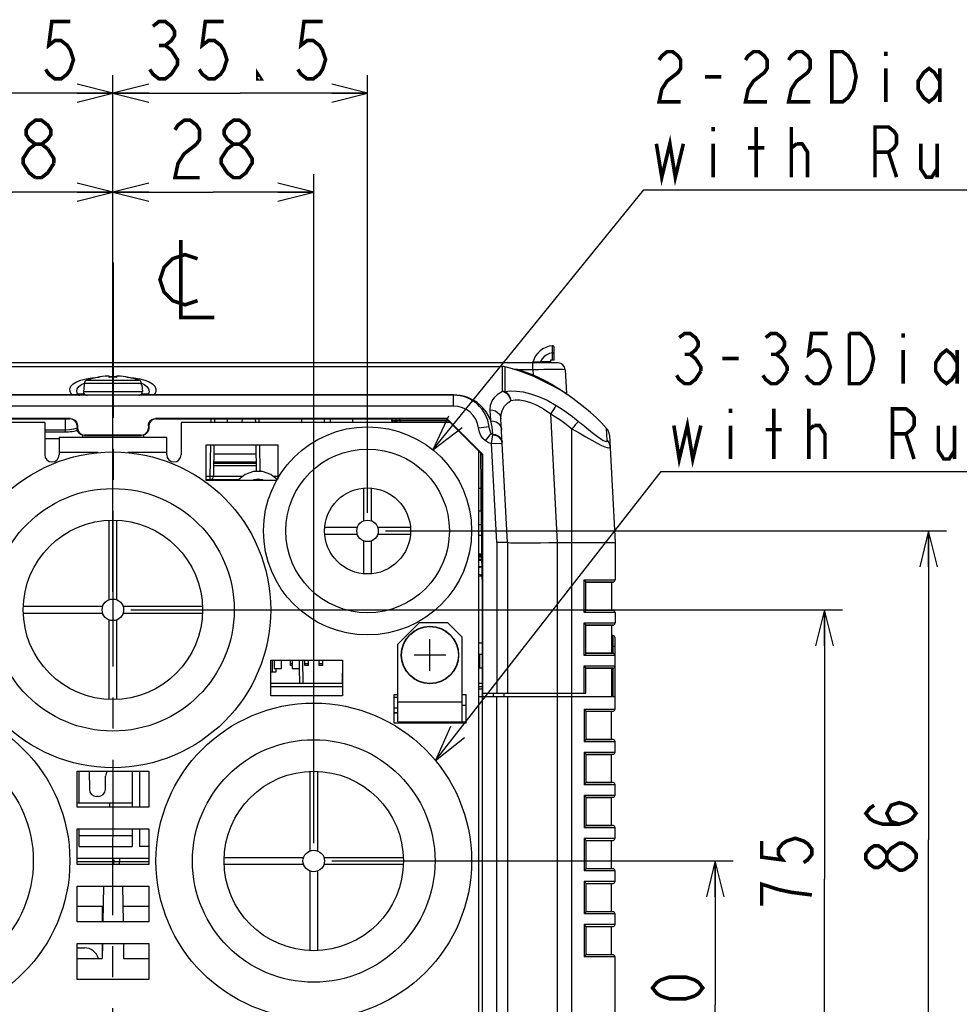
# Model space of a CAD drawing. Extents: x 27 to 410, y 33 to 287.
# Tile 6 of 34: x 74 to 126, y 65 to 120. Entities that reach past the tile are written whole.
import ezdxf

# ---------------------------------------------------------------- set-up
doc = ezdxf.new("R2010")
doc.units = 0
doc.header["$LTSCALE"] = 23.1
doc.linetypes.add('CENTER', pattern=[0.6, 0.375, -0.075, 0.075, -0.075])
doc.layers.get('0').update_dxf_attribs({"linetype": 'CONTINUOUS'})
for name, color, linetype in [('ALL_CURVE', 7, 'CONTINUOUS'), ('ALL_DIM', 7, 'CONTINUOUS'), ('ALL_NOTE', 7, 'CONTINUOUS'), ('DEFAULT_1', 7, 'CENTER')]:
    doc.layers.add(name, color=color, linetype=linetype)
doc.dimstyles.get("Standard").update_dxf_attribs({"dimtxt": 2.5, "dimasz": 2.5, "dimexe": 1.25, "dimexo": 0.625, "dimtad": 1, "dimcen": 2.5, "dimazin": 3, "dimtfac": 1, "dimtmove": 0, "dimatfit": 3})

# ---------------------------------------------------------------- blocks, each defined once
blk = doc.blocks.new('_OPEN')
at = {"color": 0, "linetype": 'BYBLOCK'}
for p, q in [((0, 0), (-1, 0.25)), ((-1, -0.25), (0, 0)), ((-1, 0), (0, 0))]:
    blk.add_line(p, q, dxfattribs=at)
blk = doc.blocks.new('*D9')
at = {"layer": 'ALL_DIM', "color": 2, "linetype": 'CONTINUOUS'}
for p, q in [((90.963, 73.01), (113.355, 73.01)), ((112.355, 73.01), (112.355, 64.99)), ((112.355, 56.97), (112.355, 64.99)), ((106.563, 56.97), (113.355, 56.97))]:
    blk.add_line(p, q, dxfattribs=at)
at = {"layer": 'ALL_DIM', "color": 2, "linetype": 'CONTINUOUS', "xscale": 2, "yscale": 2, "zscale": 2}
for p, rotation in [((112.355, 73.01), 90), ((112.355, 56.97), 270)]:
    blk.add_blockref('_OPEN', p, dxfattribs=dict(at, rotation=rotation))
blk = doc.blocks.new('*D10')
at = {"layer": 'ALL_DIM', "color": 2, "linetype": 'CONTINUOUS'}
for p, q in [((79.763, 87.01), (119.439, 87.01)), ((118.439, 87.01), (118.439, 71.99)), ((118.439, 56.97), (118.439, 71.99)), ((106.563, 56.97), (119.439, 56.97))]:
    blk.add_line(p, q, dxfattribs=at)
at = {"layer": 'ALL_DIM', "color": 2, "linetype": 'CONTINUOUS', "xscale": 2, "yscale": 2, "zscale": 2}
for p, rotation in [((118.439, 87.01), 90), ((118.439, 56.97), 270)]:
    blk.add_blockref('_OPEN', p, dxfattribs=dict(at, rotation=rotation))
blk = doc.blocks.new('*D11')
at = {"layer": 'ALL_DIM', "color": 2, "linetype": 'CONTINUOUS'}
for p, q in [((93.963, 91.41), (125.25, 91.41)), ((124.25, 91.41), (124.25, 74.19)), ((124.25, 56.97), (124.25, 74.19)), ((106.563, 56.97), (125.25, 56.97))]:
    blk.add_line(p, q, dxfattribs=at)
at = {"layer": 'ALL_DIM', "color": 2, "linetype": 'CONTINUOUS', "xscale": 2, "yscale": 2, "zscale": 2}
for p, rotation in [((124.25, 91.41), 90), ((124.25, 56.97), 270)]:
    blk.add_blockref('_OPEN', p, dxfattribs=dict(at, rotation=rotation))
blk = doc.blocks.new('*D12')
at = {"layer": 'ALL_DIM', "color": 2, "linetype": 'CONTINUOUS'}
for p, q in [((64.563, 92.41), (64.563, 116.805)), ((78.763, 88.01), (78.763, 116.805)), ((64.563, 115.805), (71.663, 115.805)), ((78.763, 115.805), (71.663, 115.805))]:
    blk.add_line(p, q, dxfattribs=at)
at = {"layer": 'ALL_DIM', "color": 2, "linetype": 'CONTINUOUS', "xscale": 2, "yscale": 2, "zscale": 2, "rotation": 180}
blk.add_blockref('_OPEN', (64.563, 115.805), dxfattribs=at)
at = {"layer": 'ALL_DIM', "color": 2, "linetype": 'CONTINUOUS', "xscale": 2, "yscale": 2, "zscale": 2}
blk.add_blockref('_OPEN', (78.763, 115.805), dxfattribs=at)
blk = doc.blocks.new('*D13')
at = {"layer": 'ALL_DIM', "color": 2, "linetype": 'CONTINUOUS'}
for p, q in [((78.763, 88.01), (78.763, 116.805)), ((92.963, 92.41), (92.963, 116.805)), ((78.763, 115.805), (85.863, 115.805)), ((92.963, 115.805), (85.863, 115.805))]:
    blk.add_line(p, q, dxfattribs=at)
at = {"layer": 'ALL_DIM', "color": 2, "linetype": 'CONTINUOUS', "xscale": 2, "yscale": 2, "zscale": 2, "rotation": 180}
blk.add_blockref('_OPEN', (78.763, 115.805), dxfattribs=at)
at = {"layer": 'ALL_DIM', "color": 2, "linetype": 'CONTINUOUS', "xscale": 2, "yscale": 2, "zscale": 2}
blk.add_blockref('_OPEN', (92.963, 115.805), dxfattribs=at)
blk = doc.blocks.new('*D14')
at = {"layer": 'ALL_DIM', "color": 2, "linetype": 'CONTINUOUS'}
for p, q in [((67.563, 74.01), (67.563, 111.298)), ((78.763, 88.01), (78.763, 111.298)), ((67.563, 110.298), (73.163, 110.298)), ((78.763, 110.298), (73.163, 110.298))]:
    blk.add_line(p, q, dxfattribs=at)
at = {"layer": 'ALL_DIM', "color": 2, "linetype": 'CONTINUOUS', "xscale": 2, "yscale": 2, "zscale": 2, "rotation": 180}
blk.add_blockref('_OPEN', (67.563, 110.298), dxfattribs=at)
at = {"layer": 'ALL_DIM', "color": 2, "linetype": 'CONTINUOUS', "xscale": 2, "yscale": 2, "zscale": 2}
blk.add_blockref('_OPEN', (78.763, 110.298), dxfattribs=at)
blk = doc.blocks.new('*D15')
at = {"layer": 'ALL_DIM', "color": 2, "linetype": 'CONTINUOUS'}
for p, q in [((78.763, 88.01), (78.763, 111.298)), ((89.963, 74.01), (89.963, 111.298)), ((78.763, 110.298), (84.363, 110.298)), ((89.963, 110.298), (84.363, 110.298))]:
    blk.add_line(p, q, dxfattribs=at)
at = {"layer": 'ALL_DIM', "color": 2, "linetype": 'CONTINUOUS', "xscale": 2, "yscale": 2, "zscale": 2, "rotation": 180}
blk.add_blockref('_OPEN', (78.763, 110.298), dxfattribs=at)
at = {"layer": 'ALL_DIM', "color": 2, "linetype": 'CONTINUOUS', "xscale": 2, "yscale": 2, "zscale": 2}
blk.add_blockref('_OPEN', (89.963, 110.298), dxfattribs=at)

msp = doc.modelspace()

# ---------------------------------------------------------------- linework, layer by layer
at = {"color": 7, "linetype": 'CONTINUOUS'}
for p, q in [((103.279, 101.612), (103.277, 101.727)), ((103.363, 100.93), (103.363, 101.647)), ((103.283, 100.93), (103.283, 101.333)), ((56.842, 100.57), (100.486, 100.57)), ((103.583, 100.77), (66.363, 100.77)), ((100.486, 99.563), (100.486, 100.57)), ((100.639, 99.176), (100.639, 100.55)), ((102.185, 100.391), (102.185, 100.77)), ((102.613, 100.77), (102.613, 100.848)), ((102.613, 100.848), (103.165, 100.848)), ((103.167, 100.93), (103.164, 100.77)), ((103.363, 100.93), (103.167, 100.93)), ((78.563, 99.969), (78.563, 100.037)), ((78.963, 100.037), (78.963, 99.969)), ((79.924, 99.945), (80.257, 99.887)), ((101.038, 100.437), (101.061, 100.437)), ((101.061, 100.43), (101.061, 100.437)), ((101.415, 100.339), (101.423, 100.363)), ((101.423, 100.363), (101.431, 100.391)), ((102.185, 100.391), (101.431, 100.391)), ((102.185, 100.391), (102.2, 100.101)), ((103.983, 100.391), (104.052, 99.072)), ((77.019, 99.569), (77.175, 99.639)), ((77.152, 99.53), (77.122, 99.187)), ((77.165, 99.53), (77.152, 99.53)), ((77.174, 99.641), (77.165, 99.53)), ((77.174, 99.641), (80.352, 99.641)), ((77.312, 99.813), (80.214, 99.813)), ((80.362, 99.53), (80.352, 99.641)), ((80.374, 99.53), (80.362, 99.53)), ((80.374, 99.53), (80.404, 99.187)), ((100.486, 99.195), (100.486, 99.563)), ((76.467, 98.986), (59.763, 98.986)), ((97.763, 98.97), (59.763, 98.97)), ((76.467, 98.986), (76.467, 98.97)), ((76.527, 98.985), (76.467, 98.986)), ((77.19, 99.029), (76.786, 99.029)), ((77.122, 99.187), (80.404, 99.187)), ((80.741, 99.029), (80.336, 99.029)), ((81.059, 98.986), (80.999, 98.985)), ((81.059, 98.986), (81.059, 98.97)), ((97.763, 98.986), (81.059, 98.986)), ((97.763, 98.37), (97.763, 98.986)), ((97.763, 98.37), (59.763, 98.37)), ((99.834, 97.543), (99.803, 98.159)), ((103.559, 90.77), (103.183, 97.942)), ((76.384, 97.671), (60.142, 97.671)), ((60.163, 97.65), (76.363, 97.65)), ((76.113, 96.908), (76.113, 97.65)), ((76.384, 97.671), (76.363, 97.65)), ((76.784, 97.271), (76.763, 97.25)), ((76.763, 97.25), (76.763, 97.13)), ((76.784, 97.151), (76.763, 97.13)), ((76.784, 97.271), (76.784, 97.151)), ((80.742, 97.271), (80.742, 97.151)), ((80.763, 97.25), (80.742, 97.271)), ((80.763, 97.13), (80.742, 97.151)), ((80.763, 97.25), (80.763, 97.13)), ((81.163, 97.65), (81.142, 97.671)), ((97.384, 97.671), (81.142, 97.671)), ((81.163, 97.65), (97.363, 97.65)), ((84.222, 97.65), (84.219, 97.45)), ((84.422, 97.65), (84.419, 97.45)), ((85.148, 97.45), (85.144, 97.65)), ((85.978, 97.45), (85.982, 97.65)), ((86.704, 97.65), (86.707, 97.45)), ((86.904, 97.65), (86.907, 97.45)), ((89.278, 97.65), (89.28, 97.45)), ((90.537, 97.65), (90.536, 97.45)), ((90.869, 97.65), (90.87, 97.45)), ((92.128, 97.65), (92.126, 97.45)), ((94.32, 97.566), (94.318, 97.65)), ((94.56, 97.566), (94.558, 97.65)), ((94.76, 97.566), (94.758, 97.65)), ((94.76, 97.566), (94.76, 97.45)), ((94.76, 97.566), (97.446, 97.566)), ((97.384, 97.671), (97.363, 97.65)), ((97.563, 97.45), (97.363, 97.65)), ((97.384, 97.671), (99.384, 95.671)), ((99.152, 97.145), (99.747, 97.221)), ((100.763, 90.77), (100.402, 97.662)), ((76.113, 97.029), (74.963, 97.029)), ((76.113, 96.908), (74.963, 96.908)), ((77.064, 96.744), (77.067, 96.61)), ((77.184, 96.751), (77.164, 96.731)), ((77.164, 96.731), (80.363, 96.731)), ((80.342, 96.751), (77.184, 96.751)), ((80.363, 96.731), (80.342, 96.751)), ((80.462, 96.744), (80.459, 96.61)), ((99.531, 96.423), (99.855, 96.833)), ((99.874, 96.273), (99.941, 96.756)), ((99.941, 96.756), (99.94, 96.809)), ((104.363, 57.742), (104.363, 97.097)), ((106.331, 96.451), (106.295, 97.119)), ((106.45, 96.747), (106.763, 90.77)), ((74.963, 96.553), (75.763, 96.553)), ((84.197, 96.21), (84.167, 94.446)), ((84.397, 96.21), (84.366, 94.446)), ((84.397, 96.198), (86.729, 96.198)), ((86.729, 96.21), (86.755, 94.716)), ((86.929, 96.21), (86.955, 94.716)), ((99.874, 96.273), (100.473, 96.305)), ((100.163, 90.754), (99.874, 96.273)), ((100.473, 96.305), (100.45, 96.417)), ((86.738, 95.69), (84.388, 95.69)), ((99.277, 95.738), (99.164, 95.851)), ((99.363, 88.718), (99.277, 95.738)), ((99.363, 95.65), (99.277, 95.735)), ((99.384, 95.671), (99.363, 95.65)), ((99.363, 95.65), (99.363, 62.97)), ((99.384, 82.37), (99.384, 95.671)), ((84.377, 95.05), (86.749, 95.05)), ((86.747, 95.17), (84.379, 95.17)), ((86.746, 95.242), (84.38, 95.242)), ((84.167, 94.446), (83.963, 94.446)), ((84.167, 94.446), (84.167, 94.25)), ((86.008, 94.446), (84.366, 94.446)), ((87.963, 94.446), (87.717, 94.446)), ((85.765, 94.25), (83.963, 94.25)), ((87.099, 94.25), (86.626, 94.25)), ((86.96, 94.275), (86.96, 94.25)), ((92.763, 91.976), (92.763, 93.802)), ((93.163, 93.802), (93.163, 91.976)), ((99.301, 93.77), (99.163, 93.77)), ((99.283, 93.77), (99.283, 92.53)), ((99.163, 92.53), (99.283, 92.53)), ((78.563, 87.576), (78.563, 92.006)), ((78.963, 92.006), (78.963, 87.576)), ((99.163, 91.77), (99.326, 91.77)), ((90.571, 91.61), (92.397, 91.61)), ((92.397, 91.21), (90.571, 91.21)), ((93.529, 91.61), (95.355, 91.61)), ((95.355, 91.21), (93.529, 91.21)), ((99.163, 91.17), (99.333, 91.17)), ((92.763, 89.018), (92.763, 90.844)), ((93.163, 90.844), (93.163, 89.018)), ((100.763, 90.77), (100.163, 90.754)), ((100.163, 90.754), (100.163, 82.37)), ((100.763, 90.77), (100.763, 82.37)), ((103.563, 57.735), (103.563, 90.77)), ((103.563, 90.77), (106.763, 90.77)), ((106.763, 90.77), (106.763, 88.68)), ((99.163, 90.13), (99.346, 90.13)), ((99.163, 90.052), (99.347, 90.052)), ((99.347, 90.007), (99.163, 90.007)), ((99.348, 89.944), (99.163, 89.944)), ((99.35, 89.819), (99.163, 89.819)), ((99.35, 89.756), (99.163, 89.756)), ((99.163, 89.425), (99.354, 89.425)), ((99.361, 88.895), (99.163, 88.895)), ((105.043, 86.86), (105.043, 88.68)), ((105.043, 88.68), (106.763, 88.68)), ((105.126, 88.56), (106.654, 88.56)), ((105.129, 86.973), (105.129, 88.567)), ((106.563, 88.552), (105.129, 88.552)), ((106.654, 88.56), (106.563, 88.552)), ((106.563, 88.552), (106.563, 86.987)), ((73.767, 87.21), (78.197, 87.21)), ((78.197, 86.81), (73.767, 86.81)), ((79.329, 87.21), (83.759, 87.21)), ((83.759, 86.81), (79.329, 86.81)), ((106.763, 86.86), (105.043, 86.86)), ((106.654, 86.98), (105.126, 86.98)), ((106.563, 86.987), (105.129, 86.987)), ((106.563, 86.987), (106.654, 86.98)), ((106.763, 86.86), (106.763, 86.28)), ((78.563, 82.014), (78.563, 86.444)), ((78.963, 86.444), (78.963, 82.014)), ((105.043, 84.46), (105.043, 86.28)), ((105.043, 86.28), (106.763, 86.28)), ((105.126, 86.16), (106.654, 86.16)), ((105.129, 84.573), (105.129, 86.167)), ((106.563, 86.152), (105.129, 86.152)), ((106.654, 86.16), (106.563, 86.152)), ((106.563, 86.152), (106.563, 84.587)), ((99.163, 85.17), (99.363, 85.17)), ((106.643, 85.57), (106.563, 85.57)), ((106.643, 85.57), (106.643, 84.58)), ((106.763, 81.48), (106.763, 85.45)), ((99.163, 84.53), (99.363, 84.53)), ((99.203, 84.53), (99.203, 83.77)), ((106.654, 84.58), (105.126, 84.58)), ((106.563, 84.587), (105.129, 84.587)), ((106.763, 84.97), (106.563, 84.97)), ((106.563, 84.587), (106.654, 84.58)), ((87.643, 84.21), (87.643, 83.53)), ((87.763, 84.21), (87.763, 83.73)), ((88.163, 83.73), (88.163, 84.21)), ((88.663, 83.906), (88.663, 84.21)), ((88.763, 83.99), (88.663, 83.99)), ((88.763, 84.21), (88.763, 83.73)), ((89.163, 83.73), (89.163, 84.21)), ((89.341, 84.21), (89.363, 82.93)), ((89.463, 83.906), (89.463, 84.21)), ((89.663, 83.99), (89.463, 83.99)), ((89.663, 83.906), (89.663, 84.21)), ((90.263, 83.906), (90.263, 84.21)), ((90.463, 83.99), (90.263, 83.99)), ((90.463, 83.906), (90.463, 84.21)), ((91.563, 84.076), (91.543, 82.93)), ((106.763, 84.46), (105.043, 84.46)), ((87.843, 83.53), (87.563, 83.53)), ((87.763, 83.73), (88.163, 83.73)), ((87.843, 83.73), (87.843, 83.53)), ((88.763, 83.906), (88.663, 83.906)), ((88.763, 83.73), (89.163, 83.73)), ((89.149, 83.73), (89.163, 82.93)), ((89.663, 83.906), (89.463, 83.906)), ((90.463, 83.906), (90.263, 83.906)), ((99.163, 83.97), (99.203, 83.97)), ((99.203, 83.77), (99.363, 83.77)), ((105.043, 82.37), (105.043, 83.88)), ((105.043, 83.88), (106.763, 83.88)), ((105.126, 83.76), (106.654, 83.76)), ((105.129, 82.37), (105.129, 83.767)), ((106.563, 83.752), (105.129, 83.752)), ((106.654, 83.76), (106.563, 83.752)), ((106.563, 83.752), (106.563, 82.17)), ((106.643, 83.759), (106.643, 82.17)), ((87.563, 82.93), (91.563, 82.93)), ((99.163, 82.93), (99.363, 82.93)), ((87.563, 82.733), (91.563, 82.733)), ((99.163, 82.733), (99.363, 82.733)), ((99.381, 82.37), (99.381, 82.17)), ((99.384, 82.37), (105.129, 82.37)), ((99.963, 82.37), (99.963, 82.17)), ((100.563, 82.37), (100.563, 82.17)), ((94.643, 82.13), (94.443, 82.13)), ((99.163, 82.17), (106.763, 82.17)), ((99.376, 62.97), (99.376, 82.17)), ((100.163, 57.705), (100.163, 82.17)), ((100.763, 82.17), (100.763, 61.97)), ((94.643, 81.53), (94.443, 81.53)), ((94.443, 81.268), (94.643, 81.268)), ((94.643, 81.26), (94.443, 81.26)), ((98.243, 81.69), (98.443, 81.69)), ((105.043, 81.48), (105.043, 79.66)), ((105.043, 81.48), (106.763, 81.48)), ((105.126, 81.36), (106.654, 81.36)), ((105.129, 81.366), (105.129, 79.774)), ((105.129, 81.352), (106.562, 81.352)), ((106.562, 81.352), (106.654, 81.36)), ((106.562, 79.788), (106.562, 81.352)), ((96.014, 80.77), (96.014, 80.69)), ((97.432, 80.77), (97.432, 80.69)), ((106.763, 79.66), (105.043, 79.66)), ((106.654, 79.78), (105.126, 79.78)), ((105.129, 79.788), (106.562, 79.788)), ((106.654, 79.78), (106.562, 79.788)), ((106.763, 79.08), (106.763, 79.66)), ((105.043, 79.08), (105.043, 77.26)), ((105.043, 79.08), (106.763, 79.08)), ((105.126, 78.96), (106.654, 78.96)), ((105.129, 78.966), (105.129, 77.374)), ((105.129, 78.952), (106.562, 78.952)), ((106.562, 78.952), (106.654, 78.96)), ((106.562, 77.388), (106.562, 78.952)), ((76.883, 76.25), (76.883, 78.01)), ((77.432, 78.01), (77.449, 77.003)), ((79.843, 78.01), (79.843, 76.01)), ((80.243, 78.01), (80.243, 76.01)), ((89.763, 73.576), (89.763, 78.006)), ((90.163, 78.006), (90.163, 73.576)), ((78.343, 77.003), (78.356, 77.737)), ((105.129, 77.388), (106.562, 77.388)), ((106.654, 77.38), (106.562, 77.388)), ((106.763, 77.26), (105.043, 77.26)), ((106.654, 77.38), (105.126, 77.38)), ((106.763, 76.68), (106.763, 77.26)), ((77.943, 76.61), (77.849, 76.61)), ((105.043, 76.68), (105.043, 74.86)), ((105.043, 76.68), (106.763, 76.68)), ((105.126, 76.56), (106.654, 76.56)), ((105.129, 76.566), (105.129, 74.974)), ((105.129, 76.552), (106.562, 76.552)), ((106.562, 76.552), (106.654, 76.56)), ((106.562, 74.988), (106.562, 76.552)), ((78.583, 76.01), (78.583, 76.25)), ((76.883, 73.81), (76.883, 74.81)), ((79.843, 74.81), (79.843, 73.81)), ((80.243, 74.81), (80.243, 73.81)), ((106.763, 74.86), (105.043, 74.86)), ((106.654, 74.98), (105.126, 74.98)), ((105.129, 74.988), (106.562, 74.988)), ((106.654, 74.98), (106.562, 74.988)), ((106.763, 74.28), (106.763, 74.86)), ((79.843, 74.41), (76.883, 74.41)), ((105.043, 74.28), (105.043, 72.46)), ((105.043, 74.28), (106.763, 74.28)), ((105.126, 74.16), (106.654, 74.16)), ((105.129, 74.166), (105.129, 72.574)), ((105.129, 74.152), (106.562, 74.152)), ((106.562, 74.152), (106.654, 74.16)), ((106.562, 72.588), (106.562, 74.152)), ((76.883, 73.81), (79.843, 73.81)), ((80.763, 73.81), (80.243, 73.81)), ((76.763, 73.17), (80.763, 73.17)), ((79.128, 73.17), (79.128, 72.973)), ((84.967, 73.21), (89.397, 73.21)), ((90.529, 73.21), (94.959, 73.21)), ((76.763, 72.973), (78.817, 72.973)), ((78.819, 72.81), (78.817, 72.973)), ((79.129, 72.81), (79.127, 72.973)), ((79.127, 72.973), (80.763, 72.973)), ((89.397, 72.81), (84.967, 72.81)), ((94.959, 72.81), (90.529, 72.81)), ((106.763, 72.46), (105.043, 72.46)), ((106.654, 72.58), (105.126, 72.58)), ((105.129, 72.588), (106.562, 72.588)), ((106.654, 72.58), (106.562, 72.588)), ((106.763, 71.88), (106.763, 72.46)), ((89.763, 68.014), (89.763, 72.444)), ((90.163, 72.444), (90.163, 68.014)), ((78.234, 71.61), (78.199, 69.61)), ((79.293, 71.61), (79.327, 69.61)), ((105.043, 71.88), (105.043, 70.06)), ((105.043, 71.88), (106.763, 71.88)), ((105.126, 71.76), (106.654, 71.76)), ((105.129, 71.766), (105.129, 70.174)), ((105.129, 71.752), (106.562, 71.752)), ((106.562, 71.752), (106.654, 71.76)), ((106.562, 70.188), (106.562, 71.752)), ((78.214, 70.478), (76.763, 70.478)), ((80.763, 70.478), (79.312, 70.478)), ((106.763, 70.06), (105.043, 70.06)), ((106.654, 70.18), (105.126, 70.18)), ((105.129, 70.188), (106.562, 70.188)), ((106.654, 70.18), (106.562, 70.188)), ((106.763, 69.48), (106.763, 70.06)), ((105.043, 69.48), (105.043, 67.66)), ((105.043, 69.48), (106.763, 69.48)), ((105.126, 69.36), (106.654, 69.36)), ((105.129, 69.366), (105.129, 67.774)), ((105.129, 69.352), (106.562, 69.352)), ((106.562, 69.352), (106.654, 69.36)), ((106.562, 67.788), (106.562, 69.352)), ((76.763, 68.17), (77.179, 68.17)), ((78.178, 68.41), (78.163, 67.57)), ((79.348, 68.41), (79.363, 67.57)), ((76.763, 67.57), (78.163, 67.57)), ((79.363, 67.57), (80.763, 67.57)), ((106.763, 67.66), (105.043, 67.66)), ((106.654, 67.78), (105.126, 67.78)), ((105.129, 67.788), (106.562, 67.788)), ((106.654, 67.78), (106.562, 67.788)), ((106.763, 57.06), (106.763, 67.66))]:
    msp.add_line(p, q, dxfattribs=at)
at = {"color": 3, "linetype": 'CONTINUOUS'}
for p, q in [((74.963, 97.45), (59.963, 97.45)), ((74.963, 97.45), (74.963, 95.65)), ((82.563, 97.45), (82.563, 95.65)), ((97.563, 97.45), (82.563, 97.45)), ((99.163, 95.85), (97.563, 97.45)), ((75.763, 96.61), (75.763, 95.65)), ((81.763, 96.61), (75.763, 96.61)), ((81.763, 95.65), (81.763, 96.61)), ((83.963, 94.21), (83.963, 96.21)), ((83.963, 96.21), (87.963, 96.21)), ((87.963, 96.21), (87.963, 94.286)), ((77.938, 95.77), (75.763, 95.77)), ((81.763, 95.77), (79.588, 95.77)), ((99.163, 63.41), (99.163, 95.85)), ((87.916, 94.21), (83.963, 94.21)), ((95.843, 86.29), (94.643, 85.09)), ((97.443, 86.29), (95.843, 86.29)), ((98.243, 85.49), (97.443, 86.29)), ((94.643, 80.77), (94.643, 85.09)), ((98.243, 80.77), (98.243, 85.49)), ((87.563, 82.21), (87.563, 84.21)), ((87.563, 84.21), (91.563, 84.21)), ((91.563, 84.21), (91.563, 82.21)), ((99.163, 82.61), (99.363, 82.61)), ((91.563, 82.21), (87.563, 82.21)), ((94.443, 80.69), (94.443, 82.29)), ((94.443, 82.29), (94.643, 82.29)), ((94.643, 81.89), (98.243, 81.89)), ((98.243, 82.29), (98.443, 82.29)), ((98.443, 82.29), (98.443, 80.69)), ((98.443, 80.69), (94.443, 80.69)), ((94.643, 80.77), (98.443, 80.77)), ((76.763, 76.01), (76.763, 78.01)), ((76.763, 78.01), (80.763, 78.01)), ((80.763, 78.01), (80.763, 76.01)), ((76.763, 76.25), (79.843, 76.25)), ((80.763, 76.01), (76.763, 76.01)), ((76.763, 72.81), (76.763, 74.81)), ((76.763, 74.81), (80.763, 74.81)), ((80.763, 74.81), (80.763, 72.81)), ((80.763, 72.81), (76.763, 72.81)), ((76.763, 69.61), (76.763, 71.61)), ((76.763, 71.61), (80.763, 71.61)), ((80.763, 71.61), (80.763, 69.61)), ((78.163, 70.478), (78.163, 69.61)), ((80.763, 69.61), (76.763, 69.61)), ((76.763, 66.41), (76.763, 68.41)), ((76.763, 68.41), (80.763, 68.41)), ((78.163, 68.41), (78.163, 67.57)), ((80.763, 68.41), (80.763, 66.41)), ((80.763, 66.41), (76.763, 66.41))]:
    msp.add_line(p, q, dxfattribs=at)
at = {"color": 7, "linetype": 'CONTINUOUS'}
for points in [[(103.283, 101.333), (103.28, 101.485), (103.279, 101.612)], [(103.283, 101.333), (103.114, 101.298), (102.955, 101.228), (102.815, 101.127), (102.699, 100.998), (102.613, 100.848)], [(103.283, 101.333), (103.323, 101.333), (103.352, 101.332), (103.363, 101.332)], [(102.183, 100.82), (102.186, 100.819), (102.193, 100.82), (102.206, 100.82), (102.224, 100.821), (102.249, 100.822), (102.283, 100.824), (102.326, 100.826), (102.381, 100.829), (102.446, 100.833), (102.524, 100.839), (102.613, 100.848)], [(77.269, 99.887), (77.602, 99.945), (77.969, 99.985), (78.051, 99.991)], [(78.563, 100.037), (78.56, 100.038), (78.552, 100.039), (78.539, 100.039), (78.523, 100.039), (78.504, 100.038), (78.483, 100.037)], [(78.562, 100.014), (78.763, 100.018), (78.963, 100.014)], [(79.043, 100.037), (79.021, 100.038), (79.002, 100.039), (78.986, 100.039), (78.974, 100.039), (78.966, 100.038), (78.963, 100.037)], [(79.475, 99.991), (79.557, 99.985), (79.924, 99.945)], [(101.061, 100.437), (101.186, 100.432), (101.311, 100.416), (101.431, 100.391)], [(101.408, 100.319), (101.41, 100.324), (101.415, 100.339)], [(101.431, 100.391), (101.453, 100.384), (101.475, 100.377)], [(101.449, 100.305), (101.452, 100.31), (101.457, 100.326), (101.466, 100.349), (101.475, 100.377)], [(101.475, 100.377), (101.84, 100.245), (102.2, 100.101)], [(102.17, 100.032), (102.172, 100.037), (102.179, 100.052), (102.189, 100.074), (102.201, 100.101)], [(103.983, 100.391), (103.955, 100.394), (103.874, 100.397), (103.742, 100.399), (103.562, 100.399), (103.341, 100.399), (103.084, 100.399), (102.8, 100.397), (102.498, 100.394), (102.185, 100.391)], [(102.2, 100.101), (102.547, 99.942), (102.885, 99.773), (103.195, 99.605), (103.464, 99.448), (103.683, 99.314), (103.849, 99.207), (103.964, 99.131), (104.03, 99.086), (104.052, 99.072)], [(76.467, 98.986), (76.377, 99.164), (76.364, 99.33), (76.423, 99.479), (76.549, 99.609), (76.736, 99.72), (76.978, 99.812), (77.269, 99.887)], [(76.786, 99.029), (76.749, 99.19), (76.778, 99.334), (76.87, 99.461), (77.019, 99.569)], [(77.312, 99.813), (77.269, 99.793), (77.232, 99.765), (77.204, 99.729), (77.184, 99.687), (77.174, 99.641)], [(80.352, 99.641), (80.342, 99.687), (80.322, 99.729), (80.294, 99.765), (80.257, 99.793), (80.214, 99.813)], [(80.257, 99.887), (80.548, 99.812), (80.791, 99.72), (80.977, 99.608), (81.103, 99.479)], [(80.351, 99.639), (80.507, 99.569), (80.656, 99.461), (80.748, 99.334)], [(81.103, 99.479), (81.162, 99.33), (81.149, 99.164), (81.059, 98.986)], [(76.786, 99.029), (76.762, 99.017), (76.736, 99.007), (76.707, 98.999), (76.671, 98.992), (76.629, 98.988), (76.58, 98.985), (76.527, 98.985)], [(76.786, 99.029), (76.825, 98.997), (76.872, 98.977), (76.921, 98.97)], [(80.741, 99.029), (80.701, 98.997), (80.654, 98.977), (80.605, 98.97)], [(80.748, 99.334), (80.777, 99.19), (80.741, 99.029)], [(80.999, 98.985), (80.946, 98.985), (80.898, 98.988), (80.856, 98.992), (80.82, 98.998), (80.791, 99.007), (80.765, 99.017), (80.741, 99.029)], [(99.834, 97.543), (99.713, 97.817), (99.569, 98.052), (99.411, 98.25), (99.245, 98.418), (99.07, 98.559), (98.889, 98.679), (98.702, 98.777), (98.511, 98.856), (98.317, 98.916), (98.126, 98.956), (97.941, 98.979), (97.763, 98.986)], [(99.803, 98.159), (99.823, 98.423), (99.907, 98.658), (100.051, 98.865), (100.246, 99.043), (100.486, 99.195)], [(100.486, 99.195), (100.61, 99.145), (100.725, 99.063), (100.825, 98.953), (100.904, 98.822), (100.955, 98.68)], [(100.486, 99.195), (100.563, 99.19), (100.639, 99.176)], [(100.639, 99.176), (100.935, 99.213), (101.272, 99.207), (101.641, 99.156), (102.047, 99.057), (102.49, 98.904), (102.972, 98.688), (103.483, 98.403)], [(100.639, 99.176), (100.753, 99.092), (100.847, 98.975), (100.916, 98.835), (100.955, 98.68)], [(100.402, 97.662), (100.416, 97.923), (100.483, 98.154), (100.599, 98.357), (100.759, 98.532), (100.955, 98.68)], [(100.955, 98.68), (101.186, 98.718), (101.449, 98.713), (101.738, 98.666), (102.055, 98.571), (102.403, 98.425), (102.782, 98.217), (103.183, 97.942)], [(103.483, 98.403), (103.449, 98.355), (103.398, 98.28), (103.334, 98.181), (103.261, 98.066), (103.183, 97.942)], [(103.483, 98.403), (103.763, 98.225), (104.065, 98.019), (104.387, 97.784), (104.726, 97.516)], [(99.803, 98.159), (99.953, 98.143), (100.095, 98.095), (100.217, 98.017), (100.313, 97.915), (100.376, 97.794), (100.402, 97.662)], [(103.183, 97.942), (103.449, 97.772), (103.736, 97.576), (104.041, 97.352), (104.363, 97.097)], [(76.763, 97.25), (76.75, 97.354), (76.71, 97.45), (76.646, 97.533), (76.563, 97.596), (76.467, 97.636), (76.363, 97.65)], [(76.384, 97.671), (76.488, 97.657), (76.584, 97.617), (76.667, 97.554), (76.73, 97.471), (76.77, 97.375), (76.784, 97.271)], [(76.784, 97.151), (76.798, 97.047), (76.838, 96.951), (76.901, 96.868), (76.984, 96.805), (77.08, 96.765), (77.184, 96.751)], [(80.342, 96.751), (80.446, 96.765), (80.542, 96.805), (80.625, 96.868), (80.689, 96.951), (80.728, 97.047), (80.742, 97.151)], [(80.742, 97.271), (80.756, 97.375), (80.796, 97.471), (80.859, 97.554), (80.942, 97.617), (81.039, 97.657), (81.142, 97.671)], [(81.163, 97.65), (81.059, 97.636), (80.963, 97.596), (80.88, 97.533), (80.816, 97.45), (80.776, 97.354), (80.763, 97.25)], [(94.362, 97.45), (94.361, 97.451), (94.353, 97.472), (94.345, 97.49), (94.339, 97.507), (94.334, 97.522), (94.329, 97.536), (94.325, 97.551), (94.32, 97.566)], [(94.517, 97.497), (94.496, 97.509), (94.472, 97.519), (94.449, 97.528), (94.425, 97.537), (94.401, 97.544), (94.376, 97.551), (94.349, 97.559), (94.32, 97.566)], [(94.32, 97.566), (94.373, 97.566), (94.423, 97.565), (94.469, 97.565), (94.507, 97.565), (94.536, 97.565), (94.554, 97.566), (94.56, 97.566)], [(94.58, 97.45), (94.576, 97.454), (94.557, 97.47), (94.537, 97.484), (94.517, 97.497)], [(94.56, 97.566), (94.561, 97.566), (94.566, 97.566), (94.575, 97.565), (94.589, 97.565), (94.608, 97.565), (94.632, 97.565), (94.66, 97.565), (94.691, 97.566), (94.725, 97.566), (94.76, 97.566)], [(99.855, 96.833), (99.821, 96.905), (99.792, 96.994), (99.766, 97.101), (99.747, 97.221)], [(99.94, 96.809), (99.908, 97.201), (99.834, 97.543)], [(99.834, 97.543), (99.985, 97.529), (100.126, 97.483), (100.249, 97.408), (100.344, 97.309), (100.407, 97.192), (100.433, 97.065)], [(104.726, 97.516), (104.686, 97.474), (104.625, 97.406), (104.547, 97.317), (104.458, 97.212), (104.363, 97.097)], [(104.726, 97.516), (105.021, 97.276), (105.304, 97.049), (105.562, 96.846), (105.786, 96.676), (105.969, 96.545), (106.109, 96.457), (106.21, 96.407), (106.279, 96.39), (106.319, 96.405), (106.331, 96.451)], [(76.763, 97.132), (76.56, 97.076), (76.34, 97.041), (76.113, 97.029)], [(76.786, 97.005), (76.71, 96.983), (76.593, 96.955), (76.482, 96.936), (76.379, 96.922), (76.284, 96.914), (76.195, 96.909), (76.113, 96.908)], [(77.164, 96.731), (77.06, 96.744), (76.964, 96.784), (76.881, 96.848), (76.817, 96.93), (76.777, 97.027), (76.763, 97.13)], [(80.763, 97.13), (80.749, 97.027), (80.709, 96.93), (80.645, 96.848), (80.563, 96.784), (80.466, 96.744), (80.363, 96.731)], [(99.531, 96.423), (99.397, 96.556), (99.287, 96.721), (99.202, 96.92), (99.152, 97.145)], [(99.941, 96.756), (99.913, 96.769), (99.884, 96.794), (99.855, 96.833)], [(99.94, 96.809), (99.896, 96.817), (99.855, 96.833)], [(99.94, 96.809), (100.077, 96.785), (100.203, 96.736), (100.31, 96.664), (100.393, 96.573), (100.448, 96.468), (100.47, 96.356)], [(100.45, 96.417), (100.396, 96.521), (100.312, 96.612), (100.204, 96.683), (100.078, 96.732), (99.941, 96.756)], [(104.363, 97.097), (104.756, 96.869), (105.131, 96.653), (105.471, 96.462), (105.766, 96.301), (106.007, 96.178), (106.19, 96.096), (106.324, 96.05), (106.414, 96.035), (106.468, 96.051), (106.484, 96.096)], [(99.874, 96.273), (99.762, 96.299), (99.646, 96.348), (99.531, 96.423)], [(106.331, 96.451), (106.41, 96.345), (106.462, 96.225), (106.484, 96.096)], [(84.366, 94.446), (84.357, 94.446), (84.328, 94.445), (84.284, 94.445), (84.228, 94.446), (84.167, 94.446)], [(87.95, 94.264), (87.575, 94.558), (87.108, 94.716), (86.612, 94.715), (86.147, 94.556), (85.77, 94.259), (85.741, 94.21)], [(87.261, 94.21), (87.236, 94.225), (86.865, 94.292), (86.493, 94.227), (86.466, 94.21)], [(100.763, 90.77), (100.806, 90.758), (100.932, 90.749), (101.137, 90.743), (101.418, 90.74), (101.763, 90.74), (102.165, 90.743), (102.606, 90.749), (103.077, 90.758), (103.559, 90.77)], [(99.355, 89.397), (99.321, 89.394), (99.163, 89.353)], [(99.163, 89.002), (99.321, 88.96), (99.36, 88.957)], [(105.129, 88.566), (105.128, 88.569), (105.121, 88.585), (105.108, 88.606), (105.089, 88.63), (105.067, 88.655), (105.043, 88.68)], [(105.129, 86.974), (105.128, 86.971), (105.121, 86.955), (105.108, 86.934), (105.089, 86.91), (105.067, 86.885), (105.043, 86.86)], [(105.129, 86.166), (105.128, 86.169), (105.121, 86.185), (105.108, 86.206), (105.089, 86.23), (105.067, 86.255), (105.043, 86.28)], [(105.129, 84.574), (105.128, 84.571), (105.121, 84.555), (105.108, 84.534), (105.089, 84.51), (105.067, 84.485), (105.043, 84.46)], [(105.129, 83.766), (105.128, 83.769), (105.121, 83.785), (105.108, 83.806), (105.089, 83.83), (105.067, 83.855), (105.043, 83.88)], [(105.043, 81.48), (105.073, 81.448), (105.097, 81.42), (105.115, 81.396), (105.125, 81.378), (105.129, 81.366)], [(105.129, 79.774), (105.125, 79.762), (105.115, 79.744), (105.097, 79.72), (105.073, 79.692), (105.043, 79.66)], [(105.043, 79.08), (105.073, 79.048), (105.097, 79.02), (105.115, 78.996), (105.125, 78.978), (105.129, 78.966)], [(105.129, 77.374), (105.125, 77.362), (105.115, 77.344), (105.097, 77.32), (105.073, 77.292), (105.043, 77.26)], [(105.043, 76.68), (105.073, 76.648), (105.097, 76.62), (105.115, 76.596), (105.125, 76.578), (105.129, 76.566)], [(105.129, 74.974), (105.125, 74.962), (105.115, 74.944), (105.097, 74.92), (105.073, 74.892), (105.043, 74.86)], [(105.043, 74.28), (105.073, 74.248), (105.097, 74.22), (105.115, 74.196), (105.125, 74.178), (105.129, 74.166)], [(78.662, 73.17), (78.71, 73.16), (78.753, 73.133), (78.787, 73.089), (78.809, 73.034), (78.817, 72.973)], [(78.817, 72.973), (78.867, 72.974), (78.924, 72.974), (78.988, 72.974), (79.057, 72.974), (79.127, 72.973)], [(105.129, 72.574), (105.125, 72.562), (105.115, 72.544), (105.097, 72.52), (105.073, 72.492), (105.043, 72.46)], [(105.043, 71.88), (105.073, 71.848), (105.097, 71.82), (105.115, 71.796), (105.125, 71.778), (105.129, 71.766)], [(105.129, 70.174), (105.125, 70.162), (105.115, 70.144), (105.097, 70.12), (105.073, 70.092), (105.043, 70.06)], [(105.043, 69.48), (105.073, 69.448), (105.097, 69.42), (105.115, 69.396), (105.125, 69.378), (105.129, 69.366)], [(105.129, 67.774), (105.125, 67.762), (105.115, 67.744), (105.097, 67.72), (105.073, 67.692), (105.043, 67.66)]]:
    msp.add_lwpolyline(points, dxfattribs=at)
for centre, radius in [((92.963, 91.41), 5.8), ((78.763, 87.01), 8.8), ((92.963, 91.41), 4.564), ((78.763, 87.01), 6.762), ((92.963, 91.41), 2.4), ((78.763, 87.01), 5), ((92.963, 91.41), 0.6), ((78.763, 87.01), 0.6), ((96.443, 84.49), 1.6), ((96.443, 84.49), 1.584), ((67.563, 73.01), 8.8), ((89.963, 73.01), 8.8), ((67.563, 73.01), 6.762), ((89.963, 73.01), 6.762), ((89.963, 73.01), 5), ((89.963, 73.01), 0.6)]:
    msp.add_circle(centre, radius, dxfattribs=at)
for centre, radius, start, end in [((103.363, 100.51), 1.22, 94.0243, 165.3016), ((103.283, 101.647), 0.08, 0.0776, 94.0208), ((103.283, 101.647), 0.08, 359.9796, 94.0276), ((100.486, 99.97), 0.6, 75.2597, 90), ((97.677, 89.292), 11.642, 42.2474, 75.2597), ((102.067, 100.85), 0.12, 324.6133, 345.2945), ((102.067, 100.85), 0.12, 324.6288, 345.3012), ((103.583, 100.37), 0.4, 3, 89.9994), ((78.763, 95.395), 4.65, 93.452, 108.1852), ((78.763, 95.395), 4.578, 87.4962, 92.5038), ((78.763, 95.395), 4.65, 71.8148, 86.548), ((77.321, 99.17), 0.2, 175, 270), ((80.205, 99.17), 0.2, 270, 5), ((97.763, 96.97), 2, 7.1998, 90), ((104.043, 99.134), 0.08, 180, 237.1054), ((104.132, 99.076), 0.08, 183, 236.5864), ((97.763, 96.97), 1.4, 7.1999, 90), ((94.76, 97.57), 0.2, 181, 216.9313), ((105.851, 96.715), 0.6, 3, 42.2474), ((84.167, 94.45), 0.2, 270, 359), ((86.96, 94.45), 0.2, 234.1222, 270), ((106.643, 88.68), 0.12, 275, 360), ((106.643, 86.86), 0.12, 0, 85), ((106.643, 86.28), 0.12, 275, 360), ((106.643, 85.45), 0.12, 0, 90), ((106.643, 84.46), 0.12, 0, 85), ((106.643, 83.88), 0.12, 275, 360), ((106.643, 81.48), 0.12, 275, 360), ((106.643, 79.66), 0.12, 0, 85), ((106.643, 79.08), 0.12, 275, 360), ((78.756, 77.73), 0.4, 135.2289, 179), ((77.849, 77.01), 0.4, 181, 270), ((77.943, 77.01), 0.4, 270, 359), ((106.643, 77.26), 0.12, 0, 85), ((106.643, 76.68), 0.12, 275, 360), ((106.643, 74.86), 0.12, 0, 85), ((106.643, 74.28), 0.12, 275, 360), ((106.643, 72.46), 0.12, 0, 85), ((106.643, 71.88), 0.12, 275, 360), ((106.643, 70.06), 0.12, 0, 85), ((106.643, 69.48), 0.12, 275, 360), ((77.179, 67.37), 0.8, 14.5623, 90), ((106.643, 67.66), 0.12, 0, 85)]:
    msp.add_arc(centre, radius, start, end, dxfattribs=at)
at = {"color": 3, "linetype": 'CONTINUOUS'}
for centre in [(75.363, 95.65), (82.163, 95.65)]:
    msp.add_arc(centre, 0.4, 180, 360, dxfattribs=at)
at = {"layer": 'ALL_CURVE', "color": 40, "linetype": 'CONTINUOUS'}
for p, q in [((96.443, 83.61), (96.443, 85.37)), ((97.323, 84.49), (95.563, 84.49))]:
    msp.add_line(p, q, dxfattribs=at)
at = {"layer": 'ALL_DIM', "color": 2, "linetype": 'CONTINUOUS', "const_width": 0.2}
for points in [[(76.39, 119.805), (75.358, 119.805), (75.186, 118.472), (75.53, 118.738), (75.874, 118.738), (76.218, 118.472), (76.39, 118.205), (76.562, 117.672), (76.39, 117.138), (76.218, 116.872), (75.874, 116.605), (75.53, 116.605), (75.186, 116.872), (75.014, 117.138)], [(80.991, 119.538), (81.335, 119.805), (81.679, 119.805), (82.023, 119.538), (82.195, 119.272), (82.195, 119.005), (82.023, 118.738), (81.679, 118.472), (82.023, 118.205), (82.195, 117.938), (82.367, 117.672), (82.367, 117.405), (82.195, 117.138), (82.023, 116.872), (81.679, 116.605), (81.335, 116.605), (80.991, 116.872), (80.819, 117.138)], [(84.947, 119.805), (83.915, 119.805), (83.743, 118.472), (84.087, 118.738), (84.431, 118.738), (84.775, 118.472), (84.947, 118.205), (85.119, 117.672), (84.947, 117.138), (84.775, 116.872), (84.431, 116.605), (84.087, 116.605), (83.743, 116.872), (83.571, 117.138)], [(90.451, 119.805), (89.419, 119.805), (89.247, 118.472), (89.591, 118.738), (89.935, 118.738), (90.279, 118.472), (90.451, 118.205), (90.623, 117.672), (90.451, 117.138), (90.279, 116.872), (89.935, 116.605), (89.591, 116.605), (89.247, 116.872), (89.075, 117.138)], [(81.335, 118.472), (81.679, 118.472)], [(87.011, 116.605), (86.839, 116.605), (86.839, 116.872), (87.011, 116.605)], [(74.441, 112.965), (74.097, 113.232), (73.925, 113.498), (73.925, 113.765), (74.097, 114.032), (74.441, 114.298), (74.785, 114.298), (75.129, 114.032), (75.301, 113.765), (75.301, 113.498), (75.129, 113.232), (74.785, 112.965)], [(82.222, 113.765), (82.394, 114.032), (82.738, 114.298), (83.082, 114.298), (83.426, 114.032), (83.598, 113.765), (83.598, 113.232), (83.426, 112.965)], [(85.49, 112.965), (85.146, 113.232), (84.974, 113.498), (84.974, 113.765), (85.146, 114.032), (85.49, 114.298), (85.834, 114.298), (86.178, 114.032), (86.35, 113.765), (86.35, 113.498), (86.178, 113.232), (85.834, 112.965)], [(74.441, 111.098), (74.097, 111.365), (73.925, 111.632), (73.753, 111.898), (73.753, 112.165), (73.925, 112.432), (74.097, 112.698), (74.441, 112.965), (74.785, 112.965), (75.129, 112.698)], [(83.426, 112.965), (82.738, 112.432), (82.394, 111.898), (82.222, 111.098), (83.598, 111.098)], [(85.49, 111.098), (85.146, 111.365), (84.974, 111.632), (84.802, 111.898), (84.802, 112.165), (84.974, 112.432), (85.146, 112.698), (85.49, 112.965), (85.834, 112.965), (86.178, 112.698), (86.35, 112.432), (86.522, 112.165), (86.522, 111.898), (86.35, 111.632), (86.178, 111.365), (85.834, 111.098), (85.49, 111.098)], [(75.129, 112.698), (75.473, 112.165), (75.473, 111.898)], [(75.473, 111.898), (75.129, 111.365), (74.785, 111.098), (74.441, 111.098)], [(122.617, 75.061), (122.15, 75.211), (121.917, 75.663), (122.15, 76.114), (122.617, 76.265), (123.084, 76.114), (123.317, 75.964), (123.55, 75.663), (123.317, 75.362), (123.084, 75.211), (122.617, 75.061), (121.684, 75.061), (121.217, 75.211), (120.984, 75.362), (120.75, 75.663), (120.984, 75.964), (121.217, 76.114)], [(114.939, 74.126), (114.939, 73.223), (116.105, 73.072), (115.872, 73.373), (115.872, 73.674), (116.105, 73.975), (116.339, 74.126), (116.805, 74.276), (117.272, 74.126), (117.505, 73.975), (117.739, 73.674), (117.739, 73.373), (117.505, 73.072), (117.272, 72.922)], [(122.15, 72.803), (121.917, 73.104), (121.917, 73.405), (122.15, 73.706), (122.384, 73.857), (122.617, 74.007), (122.85, 74.007)], [(122.85, 74.007), (123.317, 73.706), (123.55, 73.405), (123.55, 73.104)], [(121.917, 73.104), (121.684, 72.803), (121.45, 72.653), (121.217, 72.653), (120.984, 72.803), (120.75, 73.104), (120.75, 73.405), (120.984, 73.706), (121.217, 73.857), (121.45, 73.857), (121.684, 73.706), (121.917, 73.405)], [(123.55, 73.104), (123.317, 72.803), (122.85, 72.502)], [(122.85, 72.502), (122.617, 72.502), (122.15, 72.803)], [(115.872, 71.417), (114.939, 71.718), (114.939, 70.514)], [(117.739, 71.116), (116.572, 71.266), (115.872, 71.417)], [(111.655, 65.933), (111.422, 65.632), (111.188, 65.481), (110.722, 65.331), (109.788, 65.331), (109.322, 65.481), (109.088, 65.632), (108.855, 65.933), (109.088, 66.234), (109.322, 66.384), (109.788, 66.535), (110.722, 66.535), (111.188, 66.384), (111.422, 66.234), (111.655, 65.933)]]:
    msp.add_lwpolyline(points, dxfattribs=at)
at = {"layer": 'ALL_NOTE', "color": 2, "linetype": 'CONTINUOUS'}
for p, q in [((96.598, 95.929), (108.368, 110.423)), ((108.368, 110.423), (108.618, 110.423)), ((108.618, 110.423), (159.186, 110.423)), ((96.744, 78.619), (109.342, 94.717)), ((109.342, 94.717), (109.592, 94.717)), ((109.592, 94.717), (160.16, 94.717))]:
    msp.add_line(p, q, dxfattribs=at)
at = {"layer": 'ALL_NOTE', "color": 2, "linetype": 'CONTINUOUS', "const_width": 0.2}
for points in [[(109.22, 117.656), (109.37, 117.889), (109.671, 118.123), (109.972, 118.123), (110.273, 117.889), (110.424, 117.656), (110.424, 117.189), (110.273, 116.956), (109.972, 116.723), (109.671, 116.489), (109.37, 116.023), (109.22, 115.323), (110.424, 115.323)], [(114.036, 117.656), (114.186, 117.889), (114.487, 118.123), (114.788, 118.123), (115.089, 117.889), (115.24, 117.656), (115.24, 117.189), (115.089, 116.956), (114.788, 116.723), (114.487, 116.489), (114.186, 116.023), (114.036, 115.323), (115.24, 115.323)], [(116.444, 117.656), (116.594, 117.889), (116.895, 118.123), (117.196, 118.123), (117.497, 117.889), (117.648, 117.656), (117.648, 117.189), (117.497, 116.956), (117.196, 116.723), (116.895, 116.489), (116.594, 116.023), (116.444, 115.323), (117.648, 115.323)], [(118.852, 118.123), (119.454, 118.123), (119.755, 117.889), (119.905, 117.656), (120.056, 117.423), (120.206, 116.723), (120.056, 116.023), (119.905, 115.789), (119.755, 115.556), (119.454, 115.323), (118.852, 115.323), (118.852, 118.123)], [(121.862, 118.123), (121.862, 117.889)], [(121.862, 117.189), (121.862, 115.323)], [(124.872, 116.023), (124.571, 115.556), (124.27, 115.323), (123.969, 115.556), (123.668, 116.023), (123.668, 116.489), (123.969, 116.956), (124.27, 117.189), (124.571, 116.956), (124.872, 116.489)], [(124.872, 117.189), (124.872, 115.323)], [(111.778, 116.723), (112.681, 116.723)], [(112.23, 113.923), (112.23, 113.689)], [(114.638, 111.123), (114.638, 113.923)], [(116.594, 111.123), (116.594, 113.923)], [(121.26, 111.123), (121.26, 113.923), (122.012, 113.923), (122.313, 113.689), (122.464, 113.456), (122.464, 112.989), (122.313, 112.756), (122.012, 112.523), (121.26, 112.523)], [(109.069, 112.989), (109.37, 111.123), (109.822, 112.989), (110.123, 111.123), (110.574, 112.989)], [(112.23, 112.989), (112.23, 111.123)], [(116.594, 112.756), (116.895, 112.989)], [(116.895, 112.989), (117.196, 112.989), (117.497, 112.523), (117.497, 111.123)], [(123.818, 112.989), (123.818, 111.589), (124.119, 111.123), (124.42, 111.123), (124.721, 111.589)], [(124.721, 112.989), (124.721, 111.123)], [(114.186, 112.756), (115.089, 112.756)], [(122.012, 112.523), (122.464, 111.123)], [(82.554, 107.628), (82.554, 103.311), (84.421, 103.311)], [(83.487, 106.578), (82.787, 106.811), (82.087, 106.578), (81.621, 106.111), (81.387, 105.411), (81.621, 104.711), (82.087, 104.245), (82.787, 104.011), (83.487, 104.245)], [(110.344, 102.184), (110.645, 102.417), (110.946, 102.417), (111.247, 102.184), (111.398, 101.95), (111.398, 101.717), (111.247, 101.484), (110.946, 101.25), (111.247, 101.017), (111.398, 100.784), (111.548, 100.55), (111.548, 100.317)], [(115.16, 102.184), (115.461, 102.417), (115.762, 102.417), (116.063, 102.184), (116.214, 101.95), (116.214, 101.717), (116.063, 101.484), (115.762, 101.25), (116.063, 101.017), (116.214, 100.784), (116.364, 100.55), (116.364, 100.317)], [(118.622, 102.417), (117.719, 102.417), (117.568, 101.25), (117.869, 101.484), (118.17, 101.484), (118.471, 101.25), (118.622, 101.017), (118.772, 100.55), (118.622, 100.084), (118.471, 99.85), (118.17, 99.617), (117.869, 99.617), (117.568, 99.85), (117.418, 100.084)], [(121.03, 100.317), (120.729, 99.85), (120.428, 99.617), (119.826, 99.617), (119.826, 102.417)], [(119.826, 102.417), (120.428, 102.417), (120.729, 102.184), (120.879, 101.95), (121.03, 101.717), (121.18, 101.017), (121.03, 100.317)], [(122.836, 102.417), (122.836, 102.184)], [(122.836, 101.484), (122.836, 99.617)], [(125.846, 100.317), (125.545, 99.85), (125.244, 99.617), (124.943, 99.85), (124.642, 100.317), (124.642, 100.784), (124.943, 101.25), (125.244, 101.484), (125.545, 101.25), (125.846, 100.784)], [(125.846, 101.484), (125.846, 99.617)], [(110.645, 101.25), (110.946, 101.25)], [(112.752, 101.017), (113.655, 101.017)], [(115.461, 101.25), (115.762, 101.25)], [(111.548, 100.317), (111.247, 99.85), (110.946, 99.617), (110.645, 99.617), (110.344, 99.85), (110.194, 100.084)], [(116.364, 100.317), (116.063, 99.85), (115.762, 99.617), (115.461, 99.617), (115.16, 99.85), (115.01, 100.084)], [(113.204, 98.217), (113.204, 97.984)], [(115.612, 95.417), (115.612, 98.217)], [(117.568, 95.417), (117.568, 98.217)], [(122.234, 95.417), (122.234, 98.217), (122.986, 98.217), (123.287, 97.984), (123.438, 97.75), (123.438, 97.284), (123.287, 97.05), (122.986, 96.817), (122.234, 96.817)], [(110.043, 97.284), (110.344, 95.417), (110.796, 97.284), (111.097, 95.417), (111.548, 97.284)], [(113.204, 97.284), (113.204, 95.417)], [(115.16, 97.05), (116.063, 97.05)], [(117.568, 97.05), (117.869, 97.284)], [(117.869, 97.284), (118.17, 97.284), (118.471, 96.817), (118.471, 95.417)], [(124.792, 97.284), (124.792, 95.884), (125.093, 95.417), (125.394, 95.417), (125.695, 95.884)], [(125.695, 97.284), (125.695, 95.417)], [(122.986, 96.817), (123.438, 95.417)]]:
    msp.add_lwpolyline(points, dxfattribs=at)
at = {"layer": 'ALL_NOTE', "color": 2, "linetype": 'CONTINUOUS'}
for points in [[(97.471, 97.797), (96.598, 95.929), (98.247, 97.167)], [(97.583, 80.502), (96.744, 78.619), (98.37, 79.886)]]:
    msp.add_lwpolyline(points, dxfattribs=at)
at = {"layer": 'DEFAULT_1', "color": 7, "linetype": 'CENTER'}
msp.add_line((78.778, 106.376), (78.721, 33.386), dxfattribs=at)

# ---------------------------------------------------------------- dimensions: what is measured, and where the dimension line sits
at = {"layer": 'ALL_DIM', "color": 2, "linetype": 'CONTINUOUS'}
for base, p1, p2, picture, middle in [((78.763, 115.805), (64.563, 92.41), (78.763, 88.01), '*D12', (66.07, 116.605)), ((92.963, 115.805), (78.763, 88.01), (92.963, 92.41), '*D13', (80.131, 116.605)), ((89.963, 110.298), (78.763, 88.01), (89.963, 74.01), '*D15', (81.534, 111.098))]:
    dim = msp.add_linear_dim(base=base, p1=p1, p2=p2, dimstyle='Standard', dxfattribs=at)
    dim.commit()
    dim.dimension.update_dxf_attribs({"geometry": picture, "text_midpoint": middle, "dimtype": 128})
for base, p1, p2, angle, picture, middle in [((67.563, 110.298), (78.763, 88.01), (67.563, 74.01), 180, '*D14', (70.485, 111.098)), ((124.25, 56.97), (93.963, 91.41), (106.563, 56.97), 270, '*D11', (123.55, 72.051)), ((118.439, 56.97), (79.763, 87.01), (106.563, 56.97), 270, '*D10', (117.739, 69.912)), ((112.355, 56.97), (90.963, 73.01), (106.563, 56.97), 270, '*D9', (111.655, 62.321))]:
    dim = msp.add_linear_dim(base=base, p1=p1, p2=p2, angle=angle, dimstyle='Standard', dxfattribs=at)
    dim.commit()
    dim.dimension.update_dxf_attribs({"geometry": picture, "text_midpoint": middle, "dimtype": 128})

doc.saveas('drawing.dxf')
